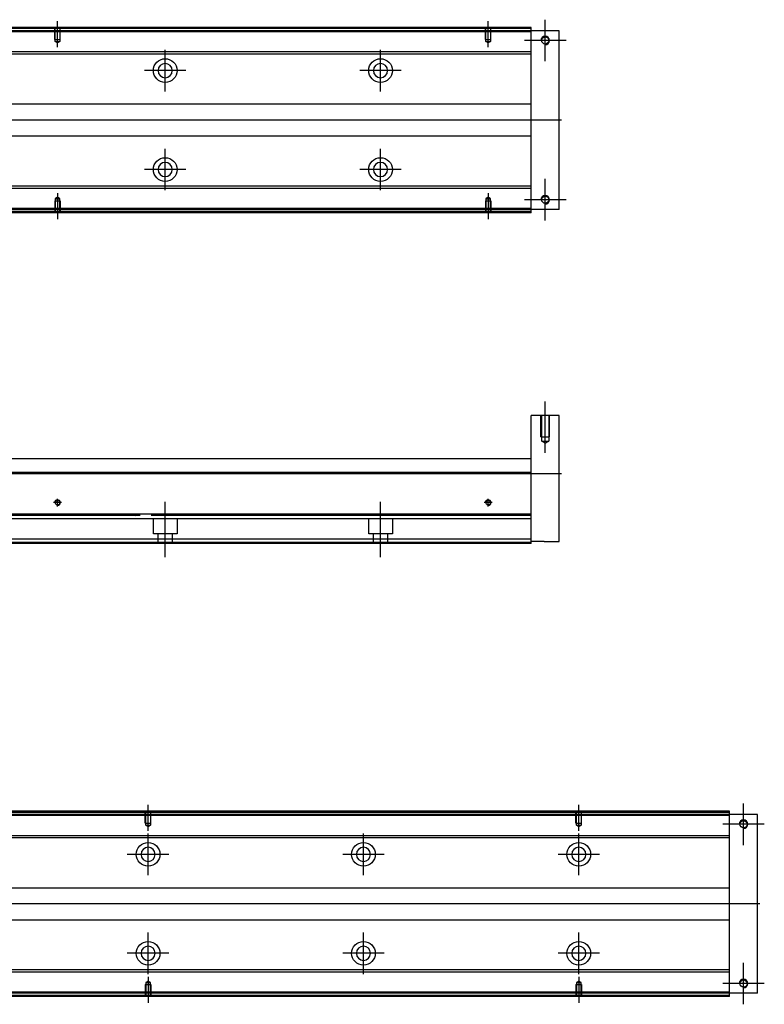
# Model space of a CAD drawing. Header units: millimetres. Extents: x -386 to 3135, y -1989 to 860.
# Tile 243 of 256: x 56 to 401, y -845 to -387. Entities that reach past the tile are written whole.
import ezdxf
from ezdxf.lldxf.tags import DXFTag

# ---------------------------------------------------------------- set-up
doc = ezdxf.new("R2010")
doc.units = ezdxf.units.MM
doc.layers.get('0').update_dxf_attribs({"linetype": 'CONTINUOUS'})
tags = doc.linetypes.add('DASHED', pattern=[25.72, 12.86, -12.86]).pattern_tags.tags
tags[6:7] = [DXFTag(74, 4), DXFTag(75, 0), DXFTag(340, '0'), DXFTag(46, 0.0), DXFTag(50, 0.0), DXFTag(44, 0.0), DXFTag(45, 0.0)]
tags[4:5] = [DXFTag(74, 4), DXFTag(75, 0), DXFTag(340, '0'), DXFTag(46, 0.0), DXFTag(50, 0.0), DXFTag(44, 0.0), DXFTag(45, 0.0)]

msp = doc.modelspace()

# ---------------------------------------------------------------- linework, layer by layer
at = {"ltscale": 0.2}
for p, q in [((73.11, -400.25), (73.11, -388.1)), ((273.11, -400.25), (273.11, -388.1)), ((299.61, -406.75), (299.61, -387.45)), ((309.26, -397.1), (289.96, -397.1)), ((123.11, -420.75), (123.11, -401.45)), ((223.11, -420.75), (223.11, -401.45)), ((132.76, -411.1), (113.46, -411.1)), ((232.76, -411.1), (213.46, -411.1)), ((123.11, -466.7), (123.11, -447.4)), ((223.11, -466.7), (223.11, -447.4)), ((132.76, -457.05), (113.46, -457.05)), ((232.76, -457.05), (213.46, -457.05)), ((299.61, -480.75), (299.61, -461.45)), ((73.11, -467.96), (73.11, -480.1)), ((273.11, -467.96), (273.11, -480.1)), ((309.26, -471.1), (289.96, -471.1)), ((299.61, -588.67), (299.61, -564.84)), ((74.91, -611.76), (71.31, -611.76)), ((73.11, -613.56), (73.11, -609.96)), ((123.11, -637.17), (123.11, -611.42)), ((223.11, -637.17), (223.11, -611.42)), ((274.91, -611.76), (271.31, -611.76)), ((273.11, -613.56), (273.11, -609.96)), ((115.18, -764.3), (115.18, -752.16)), ((315.18, -764.3), (315.18, -752.16)), ((391.68, -770.81), (391.68, -751.51)), ((401.33, -761.16), (382.03, -761.16)), ((115.18, -784.81), (115.18, -765.51)), ((215.18, -784.81), (215.18, -765.51)), ((315.18, -784.81), (315.18, -765.51)), ((124.83, -775.16), (105.53, -775.16)), ((224.83, -775.16), (205.53, -775.16)), ((324.83, -775.16), (305.53, -775.16)), ((115.18, -830.76), (115.18, -811.46)), ((215.18, -830.76), (215.18, -811.46)), ((315.18, -830.76), (315.18, -811.46)), ((124.83, -821.11), (105.53, -821.11)), ((224.83, -821.11), (205.53, -821.11)), ((324.83, -821.11), (305.53, -821.11)), ((391.68, -844.81), (391.68, -825.51)), ((115.18, -832.01), (115.18, -844.16)), ((315.18, -832.01), (315.18, -844.16)), ((401.33, -835.16), (382.03, -835.16))]:
    msp.add_line(p, q, dxfattribs=at)
at = {"linetype": 'Continuous'}
for p, q in [((123.98, -391.6), (-146.89, -391.6)), ((123.74, -392.6), (-146.89, -392.6)), ((293.11, -392.6), (123.74, -392.6)), ((293.11, -391.6), (123.98, -391.6)), ((293.11, -391.6), (293.11, -391.1)), ((293.11, -392.6), (293.11, -391.6)), ((306.11, -392.6), (293.11, -392.6)), ((293.11, -475.6), (293.11, -392.6)), ((306.11, -475.6), (306.11, -392.6)), ((121.38, -402.42), (2.46, -402.42)), ((293.11, -402.42), (121.38, -402.42)), ((121.14, -403.42), (2.46, -403.42)), ((293.11, -403.42), (121.14, -403.42)), ((0.56, -426.6), (115.55, -426.6)), ((115.55, -426.6), (293.11, -426.6)), ((111.94, -441.6), (0.56, -441.6)), ((293.11, -441.6), (111.94, -441.6)), ((106.35, -464.79), (2.46, -464.79)), ((106.11, -465.79), (2.46, -465.79)), ((293.11, -465.79), (106.11, -465.79)), ((293.11, -464.79), (106.35, -464.79)), ((103.75, -475.6), (-146.89, -475.6)), ((293.11, -475.6), (103.75, -475.6)), ((306.11, -475.6), (293.11, -475.6)), ((293.11, -476.6), (293.11, -475.6)), ((103.5, -476.6), (-146.89, -476.6)), ((293.11, -476.6), (103.5, -476.6)), ((293.11, -477.1), (293.11, -476.6)), ((306.11, -571.26), (293.11, -571.26)), ((293.11, -596.76), (293.11, -571.26)), ((306.11, -629.76), (306.11, -571.26)), ((2.36, -591.26), (117.85, -591.26)), ((117.85, -591.26), (293.11, -591.26)), ((116.28, -597.76), (-146.89, -597.76)), ((293.11, -597.76), (116.28, -597.76)), ((293.11, -597.76), (293.11, -596.76)), ((293.11, -617.21), (293.11, -597.76)), ((111.59, -617.21), (-146.89, -617.21)), ((293.11, -617.21), (111.59, -617.21)), ((293.11, -617.71), (293.11, -617.21)), ((293.11, -628.76), (293.11, -617.71)), ((108.81, -628.76), (-146.89, -628.76)), ((108.33, -630.76), (-146.89, -630.76)), ((293.11, -630.76), (108.33, -630.76)), ((293.11, -628.76), (108.81, -628.76)), ((293.11, -630.76), (293.11, -628.76)), ((299.11, -629.76), (293.11, -629.76)), ((299.11, -629.76), (306.11, -629.76)), ((116.06, -755.66), (-154.82, -755.66)), ((115.82, -756.66), (-154.82, -756.66)), ((385.18, -756.66), (115.82, -756.66)), ((385.18, -755.66), (116.06, -755.66)), ((385.18, -755.66), (385.18, -755.16)), ((385.18, -756.66), (385.18, -755.66)), ((398.18, -756.66), (385.18, -756.66)), ((385.18, -839.66), (385.18, -756.66)), ((398.18, -839.66), (398.18, -756.66)), ((163.45, -766.48), (44.53, -766.48)), ((163.21, -767.48), (44.53, -767.48)), ((385.18, -767.48), (113.21, -767.48)), ((385.18, -766.48), (113.45, -766.48)), ((42.63, -790.66), (157.62, -790.66)), ((107.62, -790.66), (385.18, -790.66)), ((154.01, -805.66), (42.63, -805.66)), ((385.18, -805.66), (104.01, -805.66)), ((148.42, -828.84), (44.53, -828.84)), ((148.18, -829.84), (44.53, -829.84)), ((385.18, -829.84), (98.18, -829.84)), ((385.18, -828.84), (98.42, -828.84)), ((95.82, -839.66), (-154.82, -839.66)), ((95.58, -840.66), (-154.82, -840.66)), ((385.18, -840.66), (95.58, -840.66)), ((385.18, -839.66), (95.82, -839.66)), ((398.18, -839.66), (385.18, -839.66)), ((385.18, -840.66), (385.18, -839.66)), ((385.18, -841.16), (385.18, -840.66))]:
    msp.add_line(p, q, dxfattribs=at)
at = {"linetype": 'DASHED'}
for p, q in [((293.11, -393.1), (-146.89, -393.1)), ((103.87, -475.1), (-146.89, -475.1)), ((293.11, -475.1), (103.87, -475.1)), ((111.1, -619.26), (-146.89, -619.26)), ((95.86, -617.52), (109.11, -617.76)), ((293.11, -619.26), (111.1, -619.26)), ((117.61, -626.26), (117.61, -619.26)), ((128.61, -619.26), (128.61, -626.26)), ((217.61, -626.26), (217.61, -619.26)), ((228.61, -619.26), (228.61, -626.26)), ((128.61, -626.26), (117.61, -626.26)), ((119.81, -630.76), (119.81, -626.26)), ((126.41, -626.26), (126.41, -630.76)), ((228.61, -626.26), (217.61, -626.26)), ((219.81, -630.76), (219.81, -626.26)), ((226.41, -626.26), (226.41, -630.76)), ((108.45, -630.26), (-146.89, -630.26)), ((293.11, -630.26), (108.45, -630.26)), ((385.18, -757.16), (-154.82, -757.16)), ((95.94, -839.16), (-154.82, -839.16)), ((385.18, -839.16), (95.94, -839.16))]:
    msp.add_line(p, q, dxfattribs=at)
at = {"linetype": 'DASHED', "ltscale": 0.1}
for p, q in [((71.81, -396.6), (71.81, -391.6)), ((72.03, -397.6), (72.03, -391.6)), ((74.18, -391.6), (74.18, -397.6)), ((74.41, -396.6), (74.41, -391.6)), ((271.81, -396.6), (271.81, -391.6)), ((272.03, -397.6), (272.03, -391.6)), ((274.18, -391.6), (274.18, -397.6)), ((274.41, -396.6), (274.41, -391.6)), ((71.81, -396.6), (74.41, -396.6)), ((73.11, -398.25), (72.03, -397.6)), ((72.03, -397.6), (74.18, -397.6)), ((74.18, -397.6), (73.11, -398.25)), ((271.81, -396.6), (274.41, -396.6)), ((273.11, -398.25), (272.03, -397.6)), ((272.03, -397.6), (274.18, -397.6)), ((274.18, -397.6), (273.11, -398.25)), ((73.11, -469.96), (72.03, -470.61)), ((72.03, -470.61), (72.03, -476.6)), ((72.03, -470.61), (74.18, -470.61)), ((74.18, -470.61), (73.11, -469.96)), ((74.18, -476.6), (74.18, -470.61)), ((273.11, -469.96), (272.03, -470.61)), ((272.03, -470.61), (272.03, -476.6)), ((272.03, -470.61), (274.18, -470.61)), ((274.18, -470.61), (273.11, -469.96)), ((274.18, -476.6), (274.18, -470.61)), ((71.81, -471.6), (74.41, -471.6)), ((71.81, -471.6), (71.81, -476.6)), ((74.41, -471.6), (74.41, -476.6)), ((271.81, -471.6), (274.41, -471.6)), ((271.81, -471.6), (271.81, -476.6)), ((274.41, -471.6), (274.41, -476.6)), ((297.61, -581.26), (297.61, -571.26)), ((297.96, -583.26), (297.96, -571.26)), ((301.26, -571.26), (301.26, -583.26)), ((301.61, -581.26), (301.61, -571.26)), ((297.61, -581.26), (301.61, -581.26)), ((297.96, -583.26), (301.26, -583.26)), ((299.61, -584.21), (297.96, -583.26)), ((299.61, -584.21), (301.26, -583.26)), ((113.88, -760.66), (113.88, -755.66)), ((114.1, -761.66), (114.1, -755.66)), ((116.25, -755.66), (116.25, -761.66)), ((116.48, -760.66), (116.48, -755.66)), ((313.88, -760.66), (313.88, -755.66)), ((314.1, -761.66), (314.1, -755.66)), ((316.25, -755.66), (316.25, -761.66)), ((316.48, -760.66), (316.48, -755.66)), ((113.88, -760.66), (116.48, -760.66)), ((115.18, -762.3), (114.1, -761.66)), ((114.1, -761.66), (116.25, -761.66)), ((116.25, -761.66), (115.18, -762.3)), ((313.88, -760.66), (316.48, -760.66)), ((315.18, -762.3), (314.1, -761.66)), ((314.1, -761.66), (316.25, -761.66)), ((316.25, -761.66), (315.18, -762.3)), ((113.88, -835.66), (116.48, -835.66)), ((113.88, -835.66), (113.88, -840.66)), ((115.18, -834.02), (114.1, -834.66)), ((114.1, -834.66), (114.1, -840.66)), ((114.1, -834.66), (116.25, -834.66)), ((116.25, -834.66), (115.18, -834.02)), ((116.25, -840.66), (116.25, -834.66)), ((116.48, -835.66), (116.48, -840.66)), ((313.88, -835.66), (316.48, -835.66)), ((313.88, -835.66), (313.88, -840.66)), ((315.18, -834.02), (314.1, -834.66)), ((314.1, -834.66), (314.1, -840.66)), ((314.1, -834.66), (316.25, -834.66)), ((316.25, -834.66), (315.18, -834.02)), ((316.25, -840.66), (316.25, -834.66)), ((316.48, -835.66), (316.48, -840.66))]:
    msp.add_line(p, q, dxfattribs=at)
for p, q in [((307.11, -434.15), (-234.89, -434.1)), ((-234.89, -598.26), (307.11, -598.26)), ((399.18, -798.2), (-242.82, -798.16))]:
    msp.add_line(p, q)
at = {"linetype": 'Continuous'}
for centre, radius in [((299.61, -397.1), 1.65), ((123.11, -411.1), 5.5), ((223.11, -411.1), 5.5), ((123.11, -457.05), 5.5), ((223.11, -457.05), 5.5), ((299.61, -471.1), 1.65), ((73.11, -611.76), 1.07), ((273.11, -611.76), 1.07), ((391.68, -761.16), 1.65), ((115.18, -775.16), 5.5), ((215.18, -775.16), 5.5), ((315.18, -775.16), 5.5), ((115.18, -821.11), 5.5), ((215.18, -821.11), 5.5), ((315.18, -821.11), 5.5), ((391.68, -835.16), 1.65)]:
    msp.add_circle(centre, radius, dxfattribs=at)
at = {"linetype": 'Continuous', "extrusion": (0, 0, -1)}
for centre in [(-123.11, -411.1), (-223.11, -411.1), (-115.18, -775.16), (-215.18, -775.16), (-315.18, -775.16)]:
    msp.add_circle(centre, 3.3, dxfattribs=at)
at = {"linetype": 'Continuous', "extrusion": (-6.12303e-17, 0, -1)}
for centre in [(-123.11, -457.05), (-223.11, -457.05), (-115.18, -821.11), (-215.18, -821.11), (-315.18, -821.11)]:
    msp.add_circle(centre, 3.3, dxfattribs=at)
for centre, radius in [((299.61, -397.1), 2), ((299.61, -471.1), 2), ((73.11, -611.76), 1.3), ((273.11, -611.76), 1.3), ((391.68, -761.16), 2), ((391.68, -835.16), 2)]:
    msp.add_arc(centre, radius, 270, 180)
at = {"linetype": 'Continuous'}
for points in [[(124.11, -391.1), (-146.89, -391.1)], [(293.11, -391.1), (124.11, -391.1)], [(103.38, -477.1), (-146.89, -477.1)], [(293.11, -477.1), (103.38, -477.1)], [(111.47, -617.71), (-146.89, -617.71)], [(293.11, -617.71), (116.62, -617.71)], [(116.18, -755.16), (-154.82, -755.16)], [(385.18, -755.16), (116.18, -755.16)], [(95.46, -841.16), (-154.82, -841.16)], [(385.18, -841.16), (95.46, -841.16)]]:
    msp.add_open_spline(points, degree=1, dxfattribs=at)

doc.saveas('drawing.dxf')
